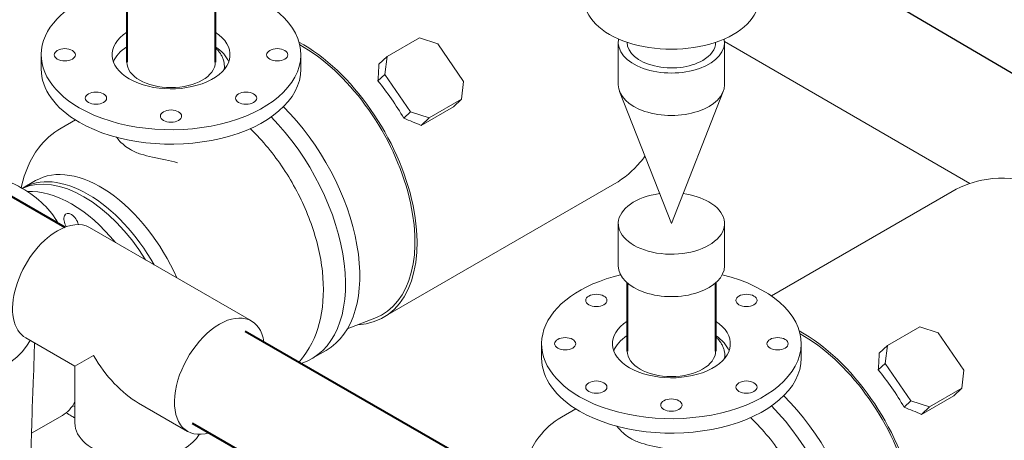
# Model space of a CAD drawing. Extents: x 4114239 to 5838486, y 780458 to 1383318.
# Tile 69 of 231: x 4359653 to 4361322, y 1050971 to 1051684. Entities that reach past the tile are written whole.
import ezdxf

# ---------------------------------------------------------------- set-up
doc = ezdxf.new("R2010")
doc.units = 0
doc.header["$MEASUREMENT"] = 0

msp = doc.modelspace()

# ---------------------------------------------------------------- linework, layer by layer
at = {"linetype": 'Continuous', "lineweight": 40, "extrusion": (5.55112e-17, 0.816497, 0.57735)}
for p, q in [((4359834.5778, 1051727.4472), (4359834.5587, 1051611.9919)), ((4359984.5778, 1051727.4429, 0), (4359984.5587, 1051611.9671, 0)), ((4359198.7968, 1051638.0444), (4359729.6716, 1051332.2639)), ((4360682.6797, 1051237.7954), (4360682.6606, 1051122.3401)), ((4360832.6797, 1051237.7911), (4360832.6606, 1051122.3153)), ((4360035.4922, 1051156.1132), (4360579.3121, 1050842.8764)), ((4359945.5452, 1051000.198), (4360491.3247, 1050685.8325))]:
    msp.add_line(p, q, dxfattribs=at)
at = {"color": 0, "linetype": 'Continuous', "lineweight": 0, "extrusion": (5.55112e-17, 0.816497, 0.57735)}
for p, q in [((4360275.6734, 1051621.4577, 0), (4360330.5368, 1051653.1331)), ((4360330.5368, 1051653.1331), (4360361.8731, 1051642.9576, 0)), ((4360361.8731, 1051642.9576, 0), (4360405.4558, 1051579.315, 0)), ((4360667.6821, 1051573.5188), (4360667.6821, 1051645.3705)), ((4360682.6821, 1051645.3705), (4360682.6821, 1051645.4675)), ((4360832.6821, 1051645.3705, 0), (4360832.6821, 1051645.4675)), ((4361263.8012, 1051406.365), (4360847.6558, 1051646.6267, 0)), ((4360847.6821, 1051573.5188), (4360847.6821, 1051645.3705)), ((4359689.5661, 1051624.3843, 0), (4359689.5661, 1051599.8894, 0)), ((4360129.5661, 1051624.3843, 0), (4360129.5661, 1051599.8894, 0)), ((4360261.81, 1051608.5261, 0), (4360275.6734, 1051621.4577, 0)), ((4360272.0827, 1051591.1171, 0), (4360275.6734, 1051621.4577, 0)), ((4360260.2985, 1051580.1249), (4360272.0827, 1051591.1171, 0)), ((4360315.6654, 1051527.4745, 0), (4360272.0827, 1051591.1171, 0)), ((4360405.4558, 1051579.315, 0), (4360401.8651, 1051548.9744)), ((4360757.6626, 1051338.3652), (4360669.9059, 1051562.0393)), ((4360757.7016, 1051338.3652), (4360845.4584, 1051562.0393)), ((4360333.4986, 1051504.7035), (4360388.362, 1051536.3789)), ((4360401.8651, 1051548.9744), (4360347.0017, 1051517.2991)), ((4360388.362, 1051536.3789), (4360401.8651, 1051548.9744)), ((4360304.0976, 1051516.6842, 0), (4360315.6654, 1051527.4745, 0)), ((4360347.0017, 1051517.2991), (4360315.6654, 1051527.4745, 0)), ((4360333.4986, 1051504.7035), (4360347.0017, 1051517.2991)), ((4359723.3359, 1051500.0723, 0), (4359747.4748, 1051514.0089)), ((4359658.8519, 1051398.9049), (4359680.0651, 1051411.1523)), ((4360661.0206, 1051405.5015), (4360269.6388, 1051179.5371)), ((4361233.7509, 1051392.8071, 0), (4360927.0925, 1051215.7578)), ((4360667.6821, 1051266.516), (4360667.6821, 1051338.3677)), ((4360847.6821, 1051266.516, 0), (4360847.6821, 1051338.3677)), ((4359771.3753, 1051331.6644), (4360045.7328, 1051173.264)), ((4360208.3716, 1051159.8241, 0), (4360254.9075, 1051178.1249, 0)), ((4361123.7753, 1051131.8059, 0), (4361178.6386, 1051163.4812)), ((4361178.6386, 1051163.4812), (4361209.9749, 1051153.3058, 0)), ((4361209.9749, 1051153.3058, 0), (4361253.5577, 1051089.6632, 0)), ((4359663.3753, 1051144.6029, 0), (4359746.5541, 1051096.5796)), ((4359676.1647, 1051075.3065), (4359678.1504, 1051136.0725, 0)), ((4360537.668, 1051134.7325, 0), (4360537.668, 1051110.2376, 0)), ((4360977.668, 1051134.7325, 0), (4360977.668, 1051110.2376, 0)), ((4360172.4761, 1051123.4402), (4360148.3637, 1051109.5189)), ((4361109.9119, 1051118.8742, 0), (4361123.7753, 1051131.8059, 0)), ((4361120.1845, 1051101.4653), (4361123.7753, 1051131.8059, 0)), ((4359778.1865, 1051114.8426), (4359746.5541, 1051096.5796, 0)), ((4361108.4003, 1051090.4731, 0), (4361120.1845, 1051101.4653)), ((4361163.7672, 1051037.8227, 0), (4361120.1845, 1051101.4653)), ((4359746.5541, 1051000.5331), (4359746.5541, 1051096.5796)), ((4361253.5577, 1051089.6632, 0), (4361249.9669, 1051059.3226)), ((4361249.9669, 1051059.3226), (4361195.1035, 1051027.6472)), ((4361236.4638, 1051046.7271), (4361249.9669, 1051059.3226)), ((4359854.5541, 1051034.2258, 0), (4359937.7328, 1050986.2025, 0)), ((4361152.1994, 1051027.0323, 0), (4361163.7672, 1051037.8227, 0)), ((4361195.1035, 1051027.6472), (4361163.7672, 1051037.8227, 0)), ((4361181.6004, 1051015.0517, 0), (4361236.4638, 1051046.7271)), ((4360571.4378, 1051010.4205, 0), (4360595.5766, 1051024.357)), ((4361181.6004, 1051015.0517, 0), (4361195.1035, 1051027.6472)), ((4359672.0071, 1050948.0747), (4359673.7112, 1051000.2257)), ((4359725.4442, 1051013.2784), (4359673.1512, 1050983.087))]:
    msp.add_line(p, q, dxfattribs=at)
at = {"color": 7, "lineweight": 25, "ltscale": 1000}
msp.add_lwpolyline([(4361883.4288, 1051304.9668), (4361825.7684, 1051304.9668), (4359970.7324, 1052393.8174)], dxfattribs=at)
at = {"color": 0, "linetype": 'Continuous', "lineweight": 0, "extrusion": (-7.45876e-17, 2.22045e-16, -1)}
for centre, major_axis, start_param, end_param in [((4359909.5661, 1051624.3843), (-220, 0), 5.497787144, 7.451398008), ((4359909.5661, 1051624.3843), (-220, 0), 1.973503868, 5.497787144), ((4359909.5661, 1051599.8894), (220, 0), 2.35619449, 3.141592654), ((4359909.5661, 1051599.8894), (220, 0), 0, 2.35619449), ((4360757.668, 1051134.7325), (-220, 0), 5.497787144, 7.451398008), ((4360757.668, 1051134.7325), (-220, 0), 1.973503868, 5.497787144), ((4360757.668, 1051110.2376, 0), (220, 0), 2.35619449, 3.141592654), ((4360757.668, 1051110.2376, 0), (220, 0), 0, 2.35619449)]:
    msp.add_ellipse(centre, major_axis=major_axis, ratio=0.577350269, start_param=start_param, end_param=end_param, dxfattribs=at)
at = {"color": 0, "linetype": 'Continuous', "lineweight": 0, "extrusion": (1.10799e-16, 2.22045e-16, -1)}
msp.add_ellipse((4360757.6821, 1051719.1311), major_axis=(148, 0), ratio=0.577350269, start_param=0, end_param=3.141592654, dxfattribs=at)
at = {"color": 0, "linetype": 'Continuous', "lineweight": 0, "extrusion": (2.53461e-16, 2.22045e-16, -1)}
for centre, major_axis, start_param, end_param in [((4359909.5661, 1051624.3843), (-100, 0), 5.497787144, 7.005933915), ((4359909.5661, 1051624.3843), (-100, 0), 2.418872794, 5.497787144), ((4359909.5661, 1051599.8894), (100, 0), 3.355348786, 3.864280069), ((4359909.5661, 1051599.8894), (100, 0), 5.56040427, 6.069429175), ((4360757.668, 1051134.7325), (-100, 0), 5.497787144, 7.005933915), ((4360757.668, 1051134.7325), (-100, 0), 2.418872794, 5.497787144), ((4360757.668, 1051110.2376, 0), (100, 0), 3.355348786, 3.864280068), ((4360757.668, 1051110.2376, 0), (100, 0), 5.56040427, 6.069429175)]:
    msp.add_ellipse(centre, major_axis=major_axis, ratio=0.577350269, start_param=start_param, end_param=end_param, dxfattribs=at)
at = {"color": 0, "linetype": 'Continuous', "lineweight": 0, "extrusion": (1.01092e-16, 1.66533e-16, -1)}
for centre, start_param, end_param in [((4360757.6821, 1051645.3705), 6.173473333, 9.534489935), ((4360757.6821, 1051573.5188), 0, 3.141592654), ((4360757.6821, 1051338.3677, 0), 5.497787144, 10.772592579), ((4360757.6821, 1051338.3677, 0), 4.935370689, 5.497787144), ((4360757.6821, 1051266.516), 0, 3.141592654)]:
    msp.add_ellipse(centre, major_axis=(90, 0), ratio=0.577350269, start_param=start_param, end_param=end_param, dxfattribs=at)
at = {"color": 0, "linetype": 'Continuous', "lineweight": 0, "extrusion": (-1.13953e-16, 1.66533e-16, -1)}
for centre in [(4359729.5661, 1051624.3843, 0), (4360089.5661, 1051624.3843, 0), (4359782.2869, 1051550.8996), (4360036.8454, 1051550.8996), (4359909.5661, 1051520.4612), (4360630.3888, 1051208.2172), (4360884.9472, 1051208.2172, 0), (4360577.668, 1051134.7325, 0), (4360937.668, 1051134.7325, 0), (4360630.3888, 1051061.2478), (4360884.9472, 1051061.2478), (4360757.668, 1051030.8094)]:
    msp.add_ellipse(centre, major_axis=(-18, 0), ratio=0.577350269, dxfattribs=at)
at = {"color": 0, "linetype": 'Continuous', "lineweight": 0, "extrusion": (-6.29482e-17, 2.20052e-16, -1)}
for centre, major_axis, start_param, end_param in [((4360131.953, 1051418.0158), (-137.6858, 238.4787), 0.756666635, 3.421407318), ((4359740.5676, 1051339.0187), (-9, 15.5885), 4.667048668, 8.316670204), ((4360980.0549, 1050928.364), (-137.6858, 238.4787), 0.756666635, 3.421407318), ((4359854.5541, 1051158.9335), (-76.3675, 132.2724), 3.926990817, 4.71238898), ((4359740.5676, 1051045.08), (-9, 15.5885), 3.437316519, 3.771299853)]:
    msp.add_ellipse(centre, major_axis=major_axis, ratio=0.577350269, start_param=start_param, end_param=end_param, dxfattribs=at)
at = {"color": 0, "linetype": 'Continuous', "lineweight": 0, "extrusion": (-7.43708e-18, 1.23904e-16, -1)}
for centre in [(4360131.953, 1051418.0158), (4360980.0549, 1050928.364)]:
    msp.add_ellipse(centre, major_axis=(-135.1185, 234.0321), ratio=0.577350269, start_param=0.76290524, end_param=3.227994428, dxfattribs=at)
at = {"color": 0, "linetype": 'Continuous', "lineweight": 0, "extrusion": (2.73488e-17, 1.66533e-16, -1)}
for start_param, end_param in [(0.785398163, 3.141592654), (0, 0.785398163)]:
    msp.add_ellipse((4360757.6821, 1051645.3705), major_axis=(75, 0), ratio=0.577350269, start_param=start_param, end_param=end_param, dxfattribs=at)
at = {"color": 0, "linetype": 'Continuous', "lineweight": 0, "extrusion": (-9.36882e-17, 1.66549e-16, -1)}
for centre in [(4359909.5587, 1051611.9795, 0), (4360757.6606, 1051122.3277)]:
    msp.add_ellipse(centre, major_axis=(-75, 0.0124), ratio=0.577460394, start_param=3.141592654, end_param=6.283185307, dxfattribs=at)
at = {"color": 0, "linetype": 'Continuous', "lineweight": 0, "extrusion": (-1.48742e-17, 2.47807e-16, -1)}
for centre, major_axis, start_param, end_param in [((4360034.7903, 1051361.9189), (137.6858, -238.4787), 3.747175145, 3.75815064), ((4360034.7903, 1051361.9189), (137.6858, -238.4787), 4.268037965, 6.283185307), ((4360010.6779, 1051347.9976), (137.6858, -238.4787), 4.286226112, 6.407188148), ((4360882.8921, 1050872.2671), (137.6858, -238.4787), 3.747175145, 3.75815064), ((4359651.815, 1051140.808), (-73.6292, 127.5295), 2.784097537, 3.141592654), ((4360882.8921, 1050872.2671), (137.6858, -238.4787), 4.268037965, 6.283185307), ((4360858.7798, 1050858.3458), (137.6858, -238.4787), 4.286226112, 6.391771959)]:
    msp.add_ellipse(centre, major_axis=major_axis, ratio=0.577350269, start_param=start_param, end_param=end_param, dxfattribs=at)
at = {"color": 0, "linetype": 'Continuous', "lineweight": 0, "extrusion": (2.33573e-17, 1.6547e-16, -1)}
for centre in [(4360137.4174, 1051421.1707), (4360985.5192, 1050931.5188, 0)]:
    msp.add_ellipse(centre, major_axis=(-80.6815, -355.1713), ratio=0.268321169, start_param=4.096998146, end_param=4.188423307, dxfattribs=at)
at = {"color": 0, "linetype": 'Continuous', "lineweight": 0, "extrusion": (4.0637e-17, 1.51659e-16, -1)}
for centre in [(4360166.1007, 1051437.731, 0), (4361014.2025, 1050948.0791, 0)]:
    msp.add_ellipse(centre, major_axis=(-137.6858, 238.4787), ratio=0.577350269, start_param=1.290352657, end_param=1.5730586, dxfattribs=at)
at = {"color": 0, "linetype": 'Continuous', "lineweight": 0, "extrusion": (-1.39039e-16, 2.02361e-16, -1)}
for centre in [(4360139.9206, 1051422.6159), (4360988.0224, 1050932.9641)]:
    msp.add_ellipse(centre, major_axis=(367.607, -83.5064), ratio=0.365678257, start_param=5.090771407, end_param=5.181970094, dxfattribs=at)
at = {"color": 0, "linetype": 'Continuous', "lineweight": 0, "extrusion": (7.67466e-17, 1.66533e-16, -1)}
for start_param, end_param in [(5.005011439, 5.497787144), (5.497787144, 5.98821022)]:
    msp.add_ellipse((4359480.8047, 1051297.2061, 0), major_axis=(248.1409, 0), ratio=0.577350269, start_param=start_param, end_param=end_param, dxfattribs=at)
at = {"color": 0, "linetype": 'Continuous', "lineweight": 0, "extrusion": (-3.51927e-17, 1.71978e-16, -1)}
for centre, start_param, end_param in [((4359761.7808, 1051204.2968, 0), 3.192275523, 4.664871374), ((4359790.0651, 1051220.6267), 3.141592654, 4.905719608), ((4359768.8519, 1051208.3793), 3.126810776, 4.730143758), ((4359740.5676, 1051192.0493), 3.425104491, 4.429743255), ((4359740.5676, 1051192.0493), 0.785398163, 0.841242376), ((4359740.5676, 1051192.0493), 0.746906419, 0.785398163)]:
    msp.add_ellipse(centre, major_axis=(110, -190.5256), ratio=0.577350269, start_param=start_param, end_param=end_param, dxfattribs=at)
at = {"color": 0, "linetype": 'Continuous', "lineweight": 0, "extrusion": (1.66533e-16, 2.88444e-16, -1)}
for centre, start_param, end_param in [((4359717.3753, 1051238.1336), 5.497787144, 6.283185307), ((4359717.3753, 1051238.1336), 3.141592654, 5.497787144), ((4359991.7328, 1051079.7333), 5.497787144, 6.900553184), ((4359991.7328, 1051079.7333), 2.589243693, 5.497787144)]:
    msp.add_ellipse(centre, major_axis=(54, 93.5307), ratio=0.577350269, start_param=start_param, end_param=end_param, dxfattribs=at)
at = {"color": 0, "linetype": 'Continuous', "lineweight": 0, "extrusion": (1.96046e-17, 2.22045e-16, -1)}
msp.add_ellipse((4360757.6821, 1051338.3677, 0), major_axis=(0.02, 0), ratio=0.577350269, start_param=0.222759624, end_param=2.918832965, dxfattribs=at)
at = {"color": 0, "linetype": 'Continuous', "lineweight": 0, "extrusion": (1.38158e-16, 1.66533e-16, -1)}
msp.add_ellipse((4359480.8047, 1051173.9313, 0), major_axis=(198.5476, 0), ratio=0.577350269, start_param=0.296907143, end_param=3.141592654, dxfattribs=at)
at = {"color": 0, "linetype": 'Continuous', "lineweight": 0, "extrusion": (3.79844e-17, 2.22045e-16, -1)}
for start_param, end_param in [(0.785398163, 3.141592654), (0.316182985, 0.785398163)]:
    msp.add_ellipse((4359854.5541, 1051000.5331), major_axis=(108, 0), ratio=0.577350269, start_param=start_param, end_param=end_param, dxfattribs=at)
at = {"color": 0, "linetype": 'Continuous', "lineweight": 0}
for points, knots in [([(4359999.476, 1051599.111), (4359999.515, 1051599.3268), (4359999.5519, 1051599.5423, 0), (4359999.8929, 1051601.6582), (4360000.0281, 1051603.5281, 0), (4360000.0098, 1051607.1087), (4359999.8543, 1051608.9852, 0), (4359999.1991, 1051612.7994, 0), (4359998.6993, 1051614.737), (4359997.3613, 1051618.5721, 0), (4359996.5229, 1051620.4704), (4359994.57, 1051624.1338), (4359993.4557, 1051625.899, 0), (4359991.0691, 1051629.2115), (4359989.6863, 1051630.9123), (4359987.0221, 1051633.7973, 0), (4359985.8306, 1051634.9862, 0), (4359984.5625, 1051636.154)], [180.340970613, 180.340970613, 180.340970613, 180.340970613, 180.866221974, 180.866221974, 185.50857805, 185.50857805, 190.16896117, 190.16896117, 194.82934429, 194.82934429, 199.489727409, 199.489727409, 204.150110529, 204.150110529, 208.810792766, 208.810792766, 212.100245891, 212.100245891, 212.100245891, 212.100245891]), ([(4359655.6616, 1051398.8574, 0), (4359655.84, 1051399.7365, 0), (4359656.024, 1051400.6137), (4359661.3254, 1051425.0548), (4359670.6672, 1051447.3781, 0), (4359695.4873, 1051479.8318), (4359708.4796, 1051491.4949), (4359723.3359, 1051500.0723, 0)], [6.4899193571, 6.4899193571, 6.4899193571, 6.4899193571, 6.5021988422, 6.5021988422, 6.832819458, 6.832819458, 7.0685834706, 7.0685834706, 7.0685834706, 7.0685834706]), ([(4359817.2077, 1051484.6077), (4359818.3683, 1051483.0361, 0), (4359819.6243, 1051481.4769, 0), (4359823.6721, 1051476.8653, 0), (4359826.7396, 1051473.8899, 0), (4359833.3327, 1051468.5117, 0), (4359836.8265, 1051466.0884), (4359843.4392, 1051462.2582), (4359846.4328, 1051460.7542), (4359852.4383, 1051458.1461), (4359855.4099, 1051457.0261, 0), (4359864.7379, 1051453.945), (4359871.3147, 1051452.3474), (4359885.4061, 1051449.3792), (4359892.7367, 1051448.0581), (4359907.0402, 1051445.0704), (4359913.7043, 1051443.5082, 0), (4359920.3633, 1051441.4769)], [-65.176849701, -65.176849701, -65.176849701, -65.176849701, -61.032925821, -61.032925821, -52.690836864, -52.690836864, -44.779175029, -44.779175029, -38.766337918, -38.766337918, -33.264461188, -33.264461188, -22.083897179, -22.083897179, -10.446954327, -10.446954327, -0.001653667, -0.001653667, -0.001653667, -0.001653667]), ([(4360043.8068, 1051499.2589, 0), (4360047.9592, 1051495.2633), (4360052.0432, 1051491.1439), (4360075.741, 1051466.1197), (4360093.6452, 1051442.548), (4360124.3145, 1051392.3362, 0), (4360137.1164, 1051365.7367), (4360156.5841, 1051311.5005), (4360163.2244, 1051283.8725), (4360169.1342, 1051229.5627), (4360168.365, 1051202.863, 0), (4360157.8069, 1051154.1866), (4360148.4651, 1051131.8633), (4360131.5683, 1051109.7697), (4360129.0215, 1051106.7199), (4360126.3394, 1051103.7858, 0)], [1.892524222, 1.892524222, 1.892524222, 1.892524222, 1.963738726, 1.963738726, 2.313391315, 2.313391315, 2.659858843, 2.659858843, 3.008311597, 3.008311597, 3.360606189, 3.360606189, 3.691226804, 3.691226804, 3.746184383, 3.746184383, 3.746184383, 3.746184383]), ([(4360661.0206, 1051405.5015), (4360677.8886, 1051415.2402), (4360692.9037, 1051428.0319), (4360707.8008, 1051445.624), (4360710.4339, 1051448.9831, 0), (4360712.9213, 1051452.4017)], [2.3561944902, 2.3561944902, 2.3561944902, 2.3561944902, 2.560501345, 2.560501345, 2.6073411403, 2.6073411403, 2.6073411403, 2.6073411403]), ([(4361479.4574, 1051345.2643), (4361470.3821, 1051353.6327, 0), (4361460.8491, 1051361.4976, 0), (4361426.9911, 1051386.0422), (4361400.3839, 1051400.1875, 0), (4361345.929, 1051414.8736), (4361319.1766, 1051417.5041, 0), (4361271.8081, 1051410.0412), (4361251.8001, 1051403.2278), (4361233.7509, 1051392.8071, 0)], [4.422255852, 4.422255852, 4.422255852, 4.422255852, 4.585272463, 4.585272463, 4.972778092, 4.972778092, 5.279173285, 5.279173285, 5.497787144, 5.497787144, 5.497787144, 5.497787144]), ([(4360847.5778, 1051109.4592, 0), (4360847.6169, 1051109.675), (4360847.6537, 1051109.8905, 0), (4360847.9947, 1051112.0064), (4360848.13, 1051113.8762, 0), (4360848.1117, 1051117.4568), (4360847.9561, 1051119.3334, 0), (4360847.3009, 1051123.1476), (4360846.8011, 1051125.0852), (4360845.4632, 1051128.9203, 0), (4360844.6247, 1051130.8186), (4360842.6718, 1051134.482), (4360841.5575, 1051136.2472, 0), (4360839.1709, 1051139.5597), (4360837.7881, 1051141.2605), (4360835.1239, 1051144.1454), (4360833.9324, 1051145.3343, 0), (4360832.6643, 1051146.5022)], [180.340970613, 180.340970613, 180.340970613, 180.340970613, 180.866221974, 180.866221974, 185.50857805, 185.50857805, 190.16896117, 190.16896117, 194.82934429, 194.82934429, 199.489727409, 199.489727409, 204.150110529, 204.150110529, 208.810792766, 208.810792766, 212.100245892, 212.100245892, 212.100245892, 212.100245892]), ([(4359676.1647, 1051075.3065), (4359676.1441, 1051074.6766), (4359676.123, 1051074.048), (4359675.9251, 1051068.2958, 0), (4359675.7176, 1051063.2666), (4359675.3001, 1051053.5013, 0), (4359675.0905, 1051048.7646), (4359674.7149, 1051039.6786), (4359674.5492, 1051035.3295), (4359674.4149, 1051031.213), (4359674.2858, 1051027.2553), (4359674.1853, 1051023.5028, 0), (4359674.0302, 1051016.4638), (4359673.9753, 1051013.1771, 0), (4359673.8736, 1051007.0929), (4359673.8264, 1051004.2942), (4359673.7424, 1051001.224), (4359673.7274, 1051000.72, 0), (4359673.7112, 1051000.2258, 0)], [-23.655317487, -23.655317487, -23.655317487, -23.655317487, -22.728248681, -22.728248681, -15.152165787, -15.152165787, -7.576082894, -7.576082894, 0, 0, 0, 7.283627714, 7.283627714, 14.567255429, 14.567255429, 21.850883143, 21.850883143, 23.314422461, 23.314422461, 23.314422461, 23.314422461]), ([(4360503.7634, 1050909.2055), (4360503.9418, 1050910.0847, 0), (4360504.1259, 1050910.9619), (4360509.4272, 1050935.403), (4360518.769, 1050957.7263), (4360543.5891, 1050990.18), (4360556.5814, 1051001.8431), (4360571.4378, 1051010.4205, 0)], [6.4899193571, 6.4899193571, 6.4899193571, 6.4899193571, 6.5021988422, 6.5021988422, 6.832819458, 6.832819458, 7.0685834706, 7.0685834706, 7.0685834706, 7.0685834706]), ([(4360891.9086, 1051009.6071), (4360896.0611, 1051005.6115), (4360900.1451, 1051001.4921), (4360923.8429, 1050976.4679), (4360941.747, 1050952.8962), (4360972.4163, 1050902.6843, 0), (4360985.2183, 1050876.0849), (4361004.6859, 1050821.8486), (4361011.3262, 1050794.2206), (4361017.2361, 1050739.9109), (4361016.4668, 1050713.2112, 0), (4361005.9087, 1050664.5347), (4360996.5669, 1050642.2115), (4360980.0556, 1050620.6219, 0), (4360977.9351, 1050618.047), (4360975.7187, 1050615.5518)], [1.892524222, 1.892524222, 1.892524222, 1.892524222, 1.963738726, 1.963738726, 2.313391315, 2.313391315, 2.659858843, 2.659858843, 3.008311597, 3.008311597, 3.360606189, 3.360606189, 3.691226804, 3.691226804, 3.737387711, 3.737387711, 3.737387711, 3.737387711]), ([(4360665.3096, 1050994.9558), (4360666.4701, 1050993.3843), (4360667.7261, 1050991.825), (4360671.7739, 1050987.2135, 0), (4360674.8414, 1050984.238), (4360681.4345, 1050978.8599), (4360684.9284, 1050976.4366, 0), (4360691.5411, 1050972.6064), (4360694.5347, 1050971.1024), (4360700.5401, 1050968.4942, 0), (4360703.5117, 1050967.3743, 0), (4360712.8397, 1050964.2931), (4360719.4166, 1050962.6956), (4360733.508, 1050959.7274), (4360740.8385, 1050958.4063), (4360755.1421, 1050955.4186), (4360761.8061, 1050953.8564, 0), (4360768.4651, 1050951.8251)], [-65.176849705, -65.176849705, -65.176849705, -65.176849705, -61.032925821, -61.032925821, -52.690836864, -52.690836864, -44.779175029, -44.779175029, -38.766337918, -38.766337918, -33.264461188, -33.264461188, -22.083897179, -22.083897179, -10.446954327, -10.446954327, -0.001653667, -0.001653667, -0.001653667, -0.001653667])]:
    msp.add_open_spline(points, degree=3, knots=knots, dxfattribs=at)
for points in [[(4359999.547, 1051599.1953), (4359999.609, 1051599.7564, 0), (4359999.6747, 1051600.3056), (4359999.7437, 1051600.8429, 0)], [(4360847.6488, 1051109.5435), (4360847.7109, 1051110.1046, 0), (4360847.7765, 1051110.6538), (4360847.8456, 1051111.191)]]:
    msp.add_open_spline(points, degree=3, dxfattribs=at)

doc.saveas('drawing.dxf')
